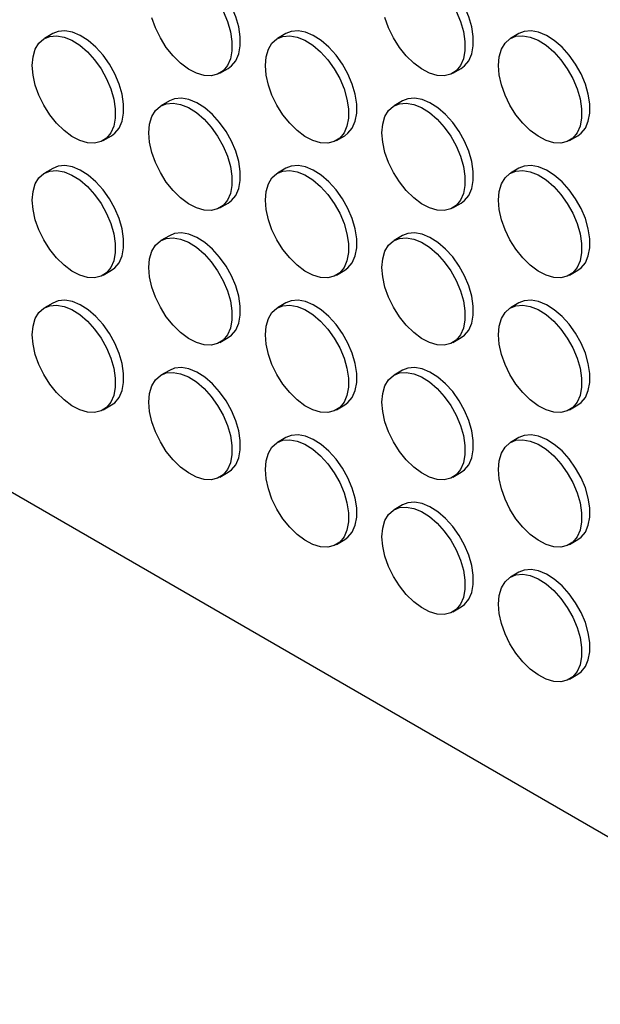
# Model space of a CAD drawing. Header units: millimetres. Extents: x 0 to 2235, y 0 to 1727.
# Tile 6 of 41: x 1764 to 1830, y 1032 to 1144. Entities that reach past the tile are written whole.
import ezdxf

# ---------------------------------------------------------------- set-up
doc = ezdxf.new("R2010")
doc.units = ezdxf.units.MM
doc.header["$LTSCALE"] = 8

msp = doc.modelspace()

# ---------------------------------------------------------------- linework, layer by layer
for p, q in [((1767.78, 1142.26), (1766.83, 1141.71)), ((1794.18, 1142.26), (1793.23, 1141.71)), ((1820.57, 1142.26), (1819.63, 1141.72)), ((1786.7, 1137.79), (1787.64, 1138.33)), ((1813.1, 1137.79), (1814.04, 1138.33)), ((1780.98, 1134.64), (1780.03, 1134.09)), ((1807.38, 1134.64), (1806.43, 1134.1)), ((1687.58, 1133.97), (2118.63, 885.13)), ((1773.5, 1130.17), (1774.44, 1130.71)), ((1799.9, 1130.17), (1800.84, 1130.71)), ((1826.3, 1130.17), (1827.24, 1130.71)), ((1767.78, 1127.01), (1766.83, 1126.47)), ((1794.18, 1127.02), (1793.23, 1126.47)), ((1820.57, 1127.02), (1819.63, 1126.48)), ((1786.7, 1122.55), (1787.64, 1123.09)), ((1813.1, 1122.55), (1814.04, 1123.09)), ((1780.98, 1119.39), (1780.03, 1118.85)), ((1807.38, 1119.4), (1806.43, 1118.85)), ((1773.5, 1114.92), (1774.44, 1115.47)), ((1799.9, 1114.93), (1800.84, 1115.47)), ((1826.3, 1114.93), (1827.24, 1115.47)), ((1767.78, 1111.77), (1766.83, 1111.23)), ((1794.18, 1111.78), (1793.23, 1111.23)), ((1820.57, 1111.78), (1819.63, 1111.23)), ((1786.7, 1107.3), (1787.64, 1107.85)), ((1813.1, 1107.31), (1814.04, 1107.85)), ((1780.98, 1104.15), (1780.03, 1103.61)), ((1807.38, 1104.16), (1806.43, 1103.61)), ((1773.5, 1099.68), (1774.44, 1100.23)), ((1799.9, 1099.68), (1800.84, 1100.23)), ((1826.3, 1099.69), (1827.24, 1100.23)), ((1794.18, 1096.53), (1793.23, 1095.99)), ((1820.57, 1096.54), (1819.63, 1095.99)), ((1786.7, 1092.06), (1787.64, 1092.61)), ((1813.1, 1092.06), (1814.04, 1092.61)), ((1807.38, 1088.91), (1806.43, 1088.37)), ((1799.9, 1084.44), (1800.84, 1084.99)), ((1826.3, 1084.44), (1827.24, 1084.99)), ((1820.57, 1081.29), (1819.63, 1080.75)), ((1813.1, 1076.82), (1814.04, 1077.37)), ((1826.3, 1069.2), (1827.24, 1069.75))]:
    msp.add_line(p, q)
at = {"flags": 128}
for points in [[(1787.64, 1138.33), (1788.02, 1138.6), (1788.5, 1139.19), (1788.83, 1139.96), (1789, 1140.88), (1789, 1141.91), (1788.83, 1143.03), (1788.5, 1144.18), (1788.02, 1145.33), (1787.4, 1146.44), (1786.67, 1147.46), (1785.85, 1148.36), (1784.98, 1149.11), (1784.09, 1149.67), (1783.2, 1150.04), (1782.35, 1150.19), (1781.58, 1150.12), (1780.98, 1149.88)], [(1814.04, 1138.33), (1814.41, 1138.6), (1814.9, 1139.19), (1815.23, 1139.96), (1815.4, 1140.88), (1815.4, 1141.92), (1815.23, 1143.03), (1814.9, 1144.18), (1814.41, 1145.33), (1813.8, 1146.44), (1813.07, 1147.46), (1812.25, 1148.36), (1811.38, 1149.11), (1810.48, 1149.67), (1809.6, 1150.04), (1808.75, 1150.19), (1807.97, 1150.12), (1807.38, 1149.88)], [(1787.07, 1144.79), (1787.56, 1143.64), (1787.89, 1142.48), (1788.06, 1141.37), (1788.06, 1140.33), (1787.89, 1139.42), (1787.56, 1138.65), (1787.07, 1138.06), (1786.45, 1137.66), (1785.72, 1137.49), (1784.91, 1137.53), (1784.04, 1137.79), (1783.14, 1138.25), (1782.26, 1138.91), (1781.41, 1139.74), (1780.63, 1140.71), (1779.96, 1141.77), (1779.4, 1142.91), (1778.99, 1144.06)], [(1813.47, 1144.79), (1813.96, 1143.64), (1814.29, 1142.49), (1814.46, 1141.37), (1814.46, 1140.34), (1814.29, 1139.42), (1813.96, 1138.65), (1813.47, 1138.06), (1812.85, 1137.67), (1812.12, 1137.49), (1811.31, 1137.53), (1810.44, 1137.79), (1809.54, 1138.26), (1808.65, 1138.92), (1807.81, 1139.74), (1807.03, 1140.71), (1806.35, 1141.78), (1805.8, 1142.91), (1805.39, 1144.07)], [(1774.44, 1130.71), (1774.82, 1130.98), (1775.3, 1131.57), (1775.63, 1132.34), (1775.8, 1133.26), (1775.8, 1134.29), (1775.63, 1135.41), (1775.3, 1136.56), (1774.82, 1137.71), (1774.2, 1138.81), (1773.47, 1139.84), (1772.65, 1140.74), (1771.78, 1141.48), (1770.89, 1142.05), (1770, 1142.41), (1769.15, 1142.57), (1768.38, 1142.5), (1767.78, 1142.26)], [(1800.84, 1130.71), (1801.21, 1130.98), (1801.7, 1131.57), (1802.03, 1132.34), (1802.2, 1133.26), (1802.2, 1134.29), (1802.03, 1135.41), (1801.7, 1136.56), (1801.21, 1137.71), (1800.6, 1138.82), (1799.87, 1139.84), (1799.05, 1140.74), (1798.18, 1141.49), (1797.28, 1142.05), (1796.4, 1142.42), (1795.55, 1142.57), (1794.77, 1142.5), (1794.18, 1142.26)], [(1827.24, 1130.71), (1827.61, 1130.98), (1828.1, 1131.57), (1828.43, 1132.34), (1828.6, 1133.26), (1828.6, 1134.3), (1828.43, 1135.41), (1828.1, 1136.56), (1827.61, 1137.71), (1826.99, 1138.82), (1826.26, 1139.84), (1825.45, 1140.74), (1824.58, 1141.49), (1823.68, 1142.05), (1822.8, 1142.42), (1821.95, 1142.57), (1821.17, 1142.5), (1820.57, 1142.26)], [(1765.45, 1138.66), (1765.54, 1139.64), (1765.79, 1140.49), (1766.2, 1141.17), (1766.76, 1141.66), (1767.43, 1141.95), (1768.21, 1142.02), (1769.06, 1141.87), (1769.94, 1141.51), (1770.84, 1140.94), (1771.71, 1140.19), (1772.52, 1139.29), (1773.25, 1138.27), (1773.87, 1137.16), (1774.36, 1136.01), (1774.69, 1134.86), (1774.86, 1133.75), (1774.86, 1132.71), (1774.69, 1131.79), (1774.36, 1131.03), (1773.87, 1130.43), (1773.25, 1130.04), (1772.52, 1129.86), (1771.71, 1129.9), (1770.84, 1130.16), (1769.94, 1130.63), (1769.06, 1131.29), (1768.21, 1132.12), (1767.43, 1133.08), (1766.76, 1134.15), (1766.2, 1135.29), (1765.79, 1136.44), (1765.54, 1137.58), (1765.45, 1138.66)], [(1791.85, 1138.66), (1791.94, 1139.64), (1792.19, 1140.49), (1792.6, 1141.17), (1793.15, 1141.67), (1793.83, 1141.95), (1794.61, 1142.02), (1795.45, 1141.87), (1796.34, 1141.51), (1797.24, 1140.94), (1798.11, 1140.2), (1798.92, 1139.29), (1799.65, 1138.27), (1800.27, 1137.17), (1800.76, 1136.02), (1801.09, 1134.86), (1801.26, 1133.75), (1801.26, 1132.71), (1801.09, 1131.8), (1800.76, 1131.03), (1800.27, 1130.44), (1799.65, 1130.05), (1798.92, 1129.87), (1798.11, 1129.91), (1797.24, 1130.17), (1796.34, 1130.63), (1795.45, 1131.29), (1794.61, 1132.12), (1793.83, 1133.09), (1793.15, 1134.15), (1792.6, 1135.29), (1792.19, 1136.44), (1791.94, 1137.58), (1791.85, 1138.66)], [(1818.25, 1138.67), (1818.34, 1139.65), (1818.59, 1140.49), (1819, 1141.18), (1819.55, 1141.67), (1820.23, 1141.96), (1821.01, 1142.03), (1821.85, 1141.88), (1822.74, 1141.51), (1823.64, 1140.94), (1824.51, 1140.2), (1825.32, 1139.3), (1826.05, 1138.28), (1826.67, 1137.17), (1827.16, 1136.02), (1827.49, 1134.87), (1827.66, 1133.75), (1827.66, 1132.72), (1827.49, 1131.8), (1827.16, 1131.03), (1826.67, 1130.44), (1826.05, 1130.05), (1825.32, 1129.87), (1824.51, 1129.91), (1823.64, 1130.17), (1822.74, 1130.64), (1821.85, 1131.3), (1821.01, 1132.12), (1820.23, 1133.09), (1819.55, 1134.16), (1819, 1135.29), (1818.59, 1136.45), (1818.34, 1137.59), (1818.25, 1138.67)], [(1787.64, 1123.09), (1788.02, 1123.36), (1788.5, 1123.95), (1788.83, 1124.72), (1789, 1125.64), (1789, 1126.67), (1788.83, 1127.79), (1788.5, 1128.94), (1788.02, 1130.09), (1787.4, 1131.2), (1786.67, 1132.22), (1785.85, 1133.12), (1784.98, 1133.86), (1784.09, 1134.43), (1783.2, 1134.8), (1782.35, 1134.95), (1781.58, 1134.88), (1780.98, 1134.64)], [(1814.04, 1123.09), (1814.41, 1123.36), (1814.9, 1123.95), (1815.23, 1124.72), (1815.4, 1125.64), (1815.4, 1126.67), (1815.23, 1127.79), (1814.9, 1128.94), (1814.41, 1130.09), (1813.8, 1131.2), (1813.07, 1132.22), (1812.25, 1133.12), (1811.38, 1133.87), (1810.48, 1134.43), (1809.6, 1134.8), (1808.75, 1134.95), (1807.97, 1134.88), (1807.38, 1134.64)], [(1778.65, 1131.04), (1778.74, 1132.02), (1778.99, 1132.87), (1779.4, 1133.55), (1779.96, 1134.05), (1780.63, 1134.33), (1781.41, 1134.4), (1782.26, 1134.25), (1783.14, 1133.89), (1784.04, 1133.32), (1784.91, 1132.57), (1785.72, 1131.67), (1786.45, 1130.65), (1787.07, 1129.54), (1787.56, 1128.39), (1787.89, 1127.24), (1788.06, 1126.13), (1788.06, 1125.09), (1787.89, 1124.17), (1787.56, 1123.41), (1787.07, 1122.81), (1786.45, 1122.42), (1785.72, 1122.24), (1784.91, 1122.28), (1784.04, 1122.54), (1783.14, 1123.01), (1782.26, 1123.67), (1781.41, 1124.5), (1780.63, 1125.46), (1779.96, 1126.53), (1779.4, 1127.67), (1778.99, 1128.82), (1778.74, 1129.96), (1778.65, 1131.04)], [(1805.05, 1131.04), (1805.14, 1132.02), (1805.39, 1132.87), (1805.8, 1133.55), (1806.35, 1134.05), (1807.03, 1134.33), (1807.81, 1134.4), (1808.65, 1134.25), (1809.54, 1133.89), (1810.44, 1133.32), (1811.31, 1132.58), (1812.12, 1131.68), (1812.85, 1130.65), (1813.47, 1129.55), (1813.96, 1128.4), (1814.29, 1127.24), (1814.46, 1126.13), (1814.46, 1125.09), (1814.29, 1124.18), (1813.96, 1123.41), (1813.47, 1122.82), (1812.85, 1122.43), (1812.12, 1122.25), (1811.31, 1122.29), (1810.44, 1122.55), (1809.54, 1123.01), (1808.65, 1123.67), (1807.81, 1124.5), (1807.03, 1125.47), (1806.35, 1126.53), (1805.8, 1127.67), (1805.39, 1128.82), (1805.14, 1129.96), (1805.05, 1131.04)], [(1765.45, 1123.42), (1765.54, 1124.4), (1765.79, 1125.25), (1766.2, 1125.93), (1766.76, 1126.42), (1767.43, 1126.71), (1768.21, 1126.78), (1769.06, 1126.63), (1769.94, 1126.26), (1770.84, 1125.7), (1771.71, 1124.95), (1772.52, 1124.05), (1773.25, 1123.03), (1773.87, 1121.92), (1774.36, 1120.77), (1774.69, 1119.62), (1774.86, 1118.51), (1774.86, 1117.47), (1774.69, 1116.55), (1774.36, 1115.78), (1773.87, 1115.19), (1773.25, 1114.8), (1772.52, 1114.62), (1771.71, 1114.66), (1770.84, 1114.92), (1769.94, 1115.39), (1769.06, 1116.05), (1768.21, 1116.88), (1767.43, 1117.84), (1766.76, 1118.91), (1766.2, 1120.04), (1765.79, 1121.2), (1765.54, 1122.34), (1765.45, 1123.42)], [(1774.44, 1115.47), (1774.82, 1115.74), (1775.3, 1116.33), (1775.63, 1117.1), (1775.8, 1118.01), (1775.8, 1119.05), (1775.63, 1120.16), (1775.3, 1121.32), (1774.82, 1122.47), (1774.2, 1123.57), (1773.47, 1124.59), (1772.65, 1125.5), (1771.78, 1126.24), (1770.89, 1126.81), (1770, 1127.17), (1769.15, 1127.32), (1768.38, 1127.25), (1767.78, 1127.01)], [(1791.85, 1123.42), (1791.94, 1124.4), (1792.19, 1125.25), (1792.6, 1125.93), (1793.15, 1126.43), (1793.83, 1126.71), (1794.61, 1126.78), (1795.45, 1126.63), (1796.34, 1126.27), (1797.24, 1125.7), (1798.11, 1124.95), (1798.92, 1124.05), (1799.65, 1123.03), (1800.27, 1121.93), (1800.76, 1120.77), (1801.09, 1119.62), (1801.26, 1118.51), (1801.26, 1117.47), (1801.09, 1116.55), (1800.76, 1115.79), (1800.27, 1115.2), (1799.65, 1114.8), (1798.92, 1114.62), (1798.11, 1114.66), (1797.24, 1114.92), (1796.34, 1115.39), (1795.45, 1116.05), (1794.61, 1116.88), (1793.83, 1117.84), (1793.15, 1118.91), (1792.6, 1120.05), (1792.19, 1121.2), (1791.94, 1122.34), (1791.85, 1123.42)], [(1800.84, 1115.47), (1801.21, 1115.74), (1801.7, 1116.33), (1802.03, 1117.1), (1802.2, 1118.02), (1802.2, 1119.05), (1802.03, 1120.17), (1801.7, 1121.32), (1801.21, 1122.47), (1800.6, 1123.58), (1799.87, 1124.6), (1799.05, 1125.5), (1798.18, 1126.24), (1797.28, 1126.81), (1796.4, 1127.18), (1795.55, 1127.33), (1794.77, 1127.26), (1794.18, 1127.02)], [(1818.25, 1123.42), (1818.34, 1124.4), (1818.59, 1125.25), (1819, 1125.93), (1819.55, 1126.43), (1820.23, 1126.71), (1821.01, 1126.78), (1821.85, 1126.63), (1822.74, 1126.27), (1823.64, 1125.7), (1824.51, 1124.96), (1825.32, 1124.06), (1826.05, 1123.03), (1826.67, 1121.93), (1827.16, 1120.78), (1827.49, 1119.62), (1827.66, 1118.51), (1827.66, 1117.48), (1827.49, 1116.56), (1827.16, 1115.79), (1826.67, 1115.2), (1826.05, 1114.81), (1825.32, 1114.63), (1824.51, 1114.67), (1823.64, 1114.93), (1822.74, 1115.39), (1821.85, 1116.05), (1821.01, 1116.88), (1820.23, 1117.85), (1819.55, 1118.91), (1819, 1120.05), (1818.59, 1121.2), (1818.34, 1122.34), (1818.25, 1123.42)], [(1827.24, 1115.47), (1827.61, 1115.74), (1828.1, 1116.33), (1828.43, 1117.1), (1828.6, 1118.02), (1828.6, 1119.05), (1828.43, 1120.17), (1828.1, 1121.32), (1827.61, 1122.47), (1826.99, 1123.58), (1826.26, 1124.6), (1825.45, 1125.5), (1824.58, 1126.25), (1823.68, 1126.81), (1822.8, 1127.18), (1821.95, 1127.33), (1821.17, 1127.26), (1820.57, 1127.02)], [(1778.65, 1115.8), (1778.74, 1116.78), (1778.99, 1117.63), (1779.4, 1118.31), (1779.96, 1118.8), (1780.63, 1119.09), (1781.41, 1119.16), (1782.26, 1119.01), (1783.14, 1118.64), (1784.04, 1118.08), (1784.91, 1117.33), (1785.72, 1116.43), (1786.45, 1115.41), (1787.07, 1114.3), (1787.56, 1113.15), (1787.89, 1112), (1788.06, 1110.89), (1788.06, 1109.85), (1787.89, 1108.93), (1787.56, 1108.16), (1787.07, 1107.57), (1786.45, 1107.18), (1785.72, 1107), (1784.91, 1107.04), (1784.04, 1107.3), (1783.14, 1107.77), (1782.26, 1108.43), (1781.41, 1109.26), (1780.63, 1110.22), (1779.96, 1111.29), (1779.4, 1112.42), (1778.99, 1113.58), (1778.74, 1114.72), (1778.65, 1115.8)], [(1787.64, 1107.85), (1788.02, 1108.12), (1788.5, 1108.71), (1788.83, 1109.48), (1789, 1110.39), (1789, 1111.43), (1788.83, 1112.54), (1788.5, 1113.7), (1788.02, 1114.85), (1787.4, 1115.95), (1786.67, 1116.97), (1785.85, 1117.88), (1784.98, 1118.62), (1784.09, 1119.19), (1783.2, 1119.55), (1782.35, 1119.7), (1781.58, 1119.63), (1780.98, 1119.39)], [(1805.05, 1115.8), (1805.14, 1116.78), (1805.39, 1117.63), (1805.8, 1118.31), (1806.35, 1118.81), (1807.03, 1119.09), (1807.81, 1119.16), (1808.65, 1119.01), (1809.54, 1118.65), (1810.44, 1118.08), (1811.31, 1117.33), (1812.12, 1116.43), (1812.85, 1115.41), (1813.47, 1114.31), (1813.96, 1113.15), (1814.29, 1112), (1814.46, 1110.89), (1814.46, 1109.85), (1814.29, 1108.93), (1813.96, 1108.17), (1813.47, 1107.58), (1812.85, 1107.18), (1812.12, 1107), (1811.31, 1107.05), (1810.44, 1107.3), (1809.54, 1107.77), (1808.65, 1108.43), (1807.81, 1109.26), (1807.03, 1110.22), (1806.35, 1111.29), (1805.8, 1112.43), (1805.39, 1113.58), (1805.14, 1114.72), (1805.05, 1115.8)], [(1814.04, 1107.85), (1814.41, 1108.12), (1814.9, 1108.71), (1815.23, 1109.48), (1815.4, 1110.4), (1815.4, 1111.43), (1815.23, 1112.55), (1814.9, 1113.7), (1814.41, 1114.85), (1813.8, 1115.96), (1813.07, 1116.98), (1812.25, 1117.88), (1811.38, 1118.62), (1810.48, 1119.19), (1809.6, 1119.56), (1808.75, 1119.71), (1807.97, 1119.64), (1807.38, 1119.4)], [(1765.45, 1108.18), (1765.54, 1109.16), (1765.79, 1110), (1766.2, 1110.69), (1766.76, 1111.18), (1767.43, 1111.47), (1768.21, 1111.54), (1769.06, 1111.39), (1769.94, 1111.02), (1770.84, 1110.46), (1771.71, 1109.71), (1772.52, 1108.81), (1773.25, 1107.79), (1773.87, 1106.68), (1774.36, 1105.53), (1774.69, 1104.38), (1774.86, 1103.26), (1774.86, 1102.23), (1774.69, 1101.31), (1774.36, 1100.54), (1773.87, 1099.95), (1773.25, 1099.56), (1772.52, 1099.38), (1771.71, 1099.42), (1770.84, 1099.68), (1769.94, 1100.15), (1769.06, 1100.81), (1768.21, 1101.63), (1767.43, 1102.6), (1766.76, 1103.67), (1766.2, 1104.8), (1765.79, 1105.96), (1765.54, 1107.1), (1765.45, 1108.18)], [(1774.44, 1100.23), (1774.82, 1100.49), (1775.3, 1101.09), (1775.63, 1101.85), (1775.8, 1102.77), (1775.8, 1103.81), (1775.63, 1104.92), (1775.3, 1106.07), (1774.82, 1107.22), (1774.2, 1108.33), (1773.47, 1109.35), (1772.65, 1110.25), (1771.78, 1111), (1770.89, 1111.57), (1770, 1111.93), (1769.15, 1112.08), (1768.38, 1112.01), (1767.78, 1111.77)], [(1791.85, 1108.18), (1791.94, 1109.16), (1792.19, 1110.01), (1792.6, 1110.69), (1793.15, 1111.18), (1793.83, 1111.47), (1794.61, 1111.54), (1795.45, 1111.39), (1796.34, 1111.02), (1797.24, 1110.46), (1798.11, 1109.71), (1798.92, 1108.81), (1799.65, 1107.79), (1800.27, 1106.68), (1800.76, 1105.53), (1801.09, 1104.38), (1801.26, 1103.27), (1801.26, 1102.23), (1801.09, 1101.31), (1800.76, 1100.54), (1800.27, 1099.95), (1799.65, 1099.56), (1798.92, 1099.38), (1798.11, 1099.42), (1797.24, 1099.68), (1796.34, 1100.15), (1795.45, 1100.81), (1794.61, 1101.64), (1793.83, 1102.6), (1793.15, 1103.67), (1792.6, 1104.8), (1792.19, 1105.96), (1791.94, 1107.1), (1791.85, 1108.18)], [(1800.84, 1100.23), (1801.21, 1100.5), (1801.7, 1101.09), (1802.03, 1101.86), (1802.2, 1102.77), (1802.2, 1103.81), (1802.03, 1104.92), (1801.7, 1106.08), (1801.21, 1107.23), (1800.6, 1108.33), (1799.87, 1109.35), (1799.05, 1110.26), (1798.18, 1111), (1797.28, 1111.57), (1796.4, 1111.93), (1795.55, 1112.08), (1794.77, 1112.01), (1794.18, 1111.78)], [(1818.25, 1108.18), (1818.34, 1109.16), (1818.59, 1110.01), (1819, 1110.69), (1819.55, 1111.19), (1820.23, 1111.47), (1821.01, 1111.54), (1821.85, 1111.39), (1822.74, 1111.03), (1823.64, 1110.46), (1824.51, 1109.71), (1825.32, 1108.81), (1826.05, 1107.79), (1826.67, 1106.69), (1827.16, 1105.54), (1827.49, 1104.38), (1827.66, 1103.27), (1827.66, 1102.23), (1827.49, 1101.31), (1827.16, 1100.55), (1826.67, 1099.96), (1826.05, 1099.56), (1825.32, 1099.38), (1824.51, 1099.43), (1823.64, 1099.68), (1822.74, 1100.15), (1821.85, 1100.81), (1821.01, 1101.64), (1820.23, 1102.6), (1819.55, 1103.67), (1819, 1104.81), (1818.59, 1105.96), (1818.34, 1107.1), (1818.25, 1108.18)], [(1827.24, 1100.23), (1827.61, 1100.5), (1828.1, 1101.09), (1828.43, 1101.86), (1828.6, 1102.78), (1828.6, 1103.81), (1828.43, 1104.93), (1828.1, 1106.08), (1827.61, 1107.23), (1826.99, 1108.34), (1826.26, 1109.36), (1825.45, 1110.26), (1824.58, 1111), (1823.68, 1111.57), (1822.8, 1111.94), (1821.95, 1112.09), (1821.17, 1112.02), (1820.57, 1111.78)], [(1778.65, 1100.56), (1778.74, 1101.54), (1778.99, 1102.38), (1779.4, 1103.07), (1779.96, 1103.56), (1780.63, 1103.85), (1781.41, 1103.92), (1782.26, 1103.77), (1783.14, 1103.4), (1784.04, 1102.84), (1784.91, 1102.09), (1785.72, 1101.19), (1786.45, 1100.17), (1787.07, 1099.06), (1787.56, 1097.91), (1787.89, 1096.76), (1788.06, 1095.64), (1788.06, 1094.61), (1787.89, 1093.69), (1787.56, 1092.92), (1787.07, 1092.33), (1786.45, 1091.94), (1785.72, 1091.76), (1784.91, 1091.8), (1784.04, 1092.06), (1783.14, 1092.53), (1782.26, 1093.19), (1781.41, 1094.01), (1780.63, 1094.98), (1779.96, 1096.05), (1779.4, 1097.18), (1778.99, 1098.34), (1778.74, 1099.48), (1778.65, 1100.56)], [(1787.64, 1092.61), (1788.02, 1092.87), (1788.5, 1093.47), (1788.83, 1094.23), (1789, 1095.15), (1789, 1096.19), (1788.83, 1097.3), (1788.5, 1098.45), (1788.02, 1099.6), (1787.4, 1100.71), (1786.67, 1101.73), (1785.85, 1102.63), (1784.98, 1103.38), (1784.09, 1103.95), (1783.2, 1104.31), (1782.35, 1104.46), (1781.58, 1104.39), (1780.98, 1104.15)], [(1805.05, 1100.56), (1805.14, 1101.54), (1805.39, 1102.39), (1805.8, 1103.07), (1806.35, 1103.56), (1807.03, 1103.85), (1807.81, 1103.92), (1808.65, 1103.77), (1809.54, 1103.4), (1810.44, 1102.84), (1811.31, 1102.09), (1812.12, 1101.19), (1812.85, 1100.17), (1813.47, 1099.06), (1813.96, 1097.91), (1814.29, 1096.76), (1814.46, 1095.65), (1814.46, 1094.61), (1814.29, 1093.69), (1813.96, 1092.92), (1813.47, 1092.33), (1812.85, 1091.94), (1812.12, 1091.76), (1811.31, 1091.8), (1810.44, 1092.06), (1809.54, 1092.53), (1808.65, 1093.19), (1807.81, 1094.02), (1807.03, 1094.98), (1806.35, 1096.05), (1805.8, 1097.18), (1805.39, 1098.34), (1805.14, 1099.48), (1805.05, 1100.56)], [(1814.04, 1092.61), (1814.41, 1092.88), (1814.9, 1093.47), (1815.23, 1094.24), (1815.4, 1095.16), (1815.4, 1096.19), (1815.23, 1097.3), (1814.9, 1098.46), (1814.41, 1099.61), (1813.8, 1100.71), (1813.07, 1101.74), (1812.25, 1102.64), (1811.38, 1103.38), (1810.48, 1103.95), (1809.6, 1104.31), (1808.75, 1104.46), (1807.97, 1104.39), (1807.38, 1104.16)], [(1800.84, 1084.99), (1801.21, 1085.26), (1801.7, 1085.85), (1802.03, 1086.61), (1802.2, 1087.53), (1802.2, 1088.57), (1802.03, 1089.68), (1801.7, 1090.83), (1801.21, 1091.99), (1800.6, 1093.09), (1799.87, 1094.11), (1799.05, 1095.01), (1798.18, 1095.76), (1797.28, 1096.33), (1796.4, 1096.69), (1795.55, 1096.84), (1794.77, 1096.77), (1794.18, 1096.53)], [(1827.24, 1084.99), (1827.61, 1085.26), (1828.1, 1085.85), (1828.43, 1086.62), (1828.6, 1087.54), (1828.6, 1088.57), (1828.43, 1089.68), (1828.1, 1090.84), (1827.61, 1091.99), (1826.99, 1093.09), (1826.26, 1094.12), (1825.45, 1095.02), (1824.58, 1095.76), (1823.68, 1096.33), (1822.8, 1096.69), (1821.95, 1096.84), (1821.17, 1096.77), (1820.57, 1096.54)], [(1791.85, 1092.94), (1791.94, 1093.92), (1792.19, 1094.76), (1792.6, 1095.45), (1793.15, 1095.94), (1793.83, 1096.23), (1794.61, 1096.3), (1795.45, 1096.15), (1796.34, 1095.78), (1797.24, 1095.22), (1798.11, 1094.47), (1798.92, 1093.57), (1799.65, 1092.55), (1800.27, 1091.44), (1800.76, 1090.29), (1801.09, 1089.14), (1801.26, 1088.02), (1801.26, 1086.99), (1801.09, 1086.07), (1800.76, 1085.3), (1800.27, 1084.71), (1799.65, 1084.32), (1798.92, 1084.14), (1798.11, 1084.18), (1797.24, 1084.44), (1796.34, 1084.91), (1795.45, 1085.57), (1794.61, 1086.39), (1793.83, 1087.36), (1793.15, 1088.43), (1792.6, 1089.56), (1792.19, 1090.72), (1791.94, 1091.86), (1791.85, 1092.94)], [(1818.25, 1092.94), (1818.34, 1093.92), (1818.59, 1094.77), (1819, 1095.45), (1819.55, 1095.94), (1820.23, 1096.23), (1821.01, 1096.3), (1821.85, 1096.15), (1822.74, 1095.78), (1823.64, 1095.22), (1824.51, 1094.47), (1825.32, 1093.57), (1826.05, 1092.55), (1826.67, 1091.44), (1827.16, 1090.29), (1827.49, 1089.14), (1827.66, 1088.03), (1827.66, 1086.99), (1827.49, 1086.07), (1827.16, 1085.3), (1826.67, 1084.71), (1826.05, 1084.32), (1825.32, 1084.14), (1824.51, 1084.18), (1823.64, 1084.44), (1822.74, 1084.91), (1821.85, 1085.57), (1821.01, 1086.4), (1820.23, 1087.36), (1819.55, 1088.43), (1819, 1089.56), (1818.59, 1090.72), (1818.34, 1091.86), (1818.25, 1092.94)], [(1814.04, 1077.37), (1814.41, 1077.64), (1814.9, 1078.23), (1815.23, 1078.99), (1815.4, 1079.91), (1815.4, 1080.95), (1815.23, 1082.06), (1814.9, 1083.22), (1814.41, 1084.37), (1813.8, 1085.47), (1813.07, 1086.49), (1812.25, 1087.39), (1811.38, 1088.14), (1810.48, 1088.71), (1809.6, 1089.07), (1808.75, 1089.22), (1807.97, 1089.15), (1807.38, 1088.91)], [(1805.05, 1085.32), (1805.14, 1086.3), (1805.39, 1087.14), (1805.8, 1087.83), (1806.35, 1088.32), (1807.03, 1088.61), (1807.81, 1088.68), (1808.65, 1088.53), (1809.54, 1088.16), (1810.44, 1087.6), (1811.31, 1086.85), (1812.12, 1085.95), (1812.85, 1084.93), (1813.47, 1083.82), (1813.96, 1082.67), (1814.29, 1081.52), (1814.46, 1080.4), (1814.46, 1079.37), (1814.29, 1078.45), (1813.96, 1077.68), (1813.47, 1077.09), (1812.85, 1076.7), (1812.12, 1076.52), (1811.31, 1076.56), (1810.44, 1076.82), (1809.54, 1077.29), (1808.65, 1077.95), (1807.81, 1078.77), (1807.03, 1079.74), (1806.35, 1080.81), (1805.8, 1081.94), (1805.39, 1083.1), (1805.14, 1084.24), (1805.05, 1085.32)], [(1827.24, 1069.75), (1827.61, 1070.02), (1828.1, 1070.61), (1828.43, 1071.37), (1828.6, 1072.29), (1828.6, 1073.33), (1828.43, 1074.44), (1828.1, 1075.6), (1827.61, 1076.75), (1826.99, 1077.85), (1826.26, 1078.87), (1825.45, 1079.77), (1824.58, 1080.52), (1823.68, 1081.09), (1822.8, 1081.45), (1821.95, 1081.6), (1821.17, 1081.53), (1820.57, 1081.29)], [(1818.25, 1077.7), (1818.34, 1078.68), (1818.59, 1079.52), (1819, 1080.21), (1819.55, 1080.7), (1820.23, 1080.99), (1821.01, 1081.06), (1821.85, 1080.91), (1822.74, 1080.54), (1823.64, 1079.98), (1824.51, 1079.23), (1825.32, 1078.33), (1826.05, 1077.31), (1826.67, 1076.2), (1827.16, 1075.05), (1827.49, 1073.9), (1827.66, 1072.78), (1827.66, 1071.75), (1827.49, 1070.83), (1827.16, 1070.06), (1826.67, 1069.47), (1826.05, 1069.08), (1825.32, 1068.9), (1824.51, 1068.94), (1823.64, 1069.2), (1822.74, 1069.67), (1821.85, 1070.33), (1821.01, 1071.15), (1820.23, 1072.12), (1819.55, 1073.19), (1819, 1074.32), (1818.59, 1075.48), (1818.34, 1076.62), (1818.25, 1077.7)]]:
    msp.add_lwpolyline(points, dxfattribs=at)

doc.saveas('drawing.dxf')
